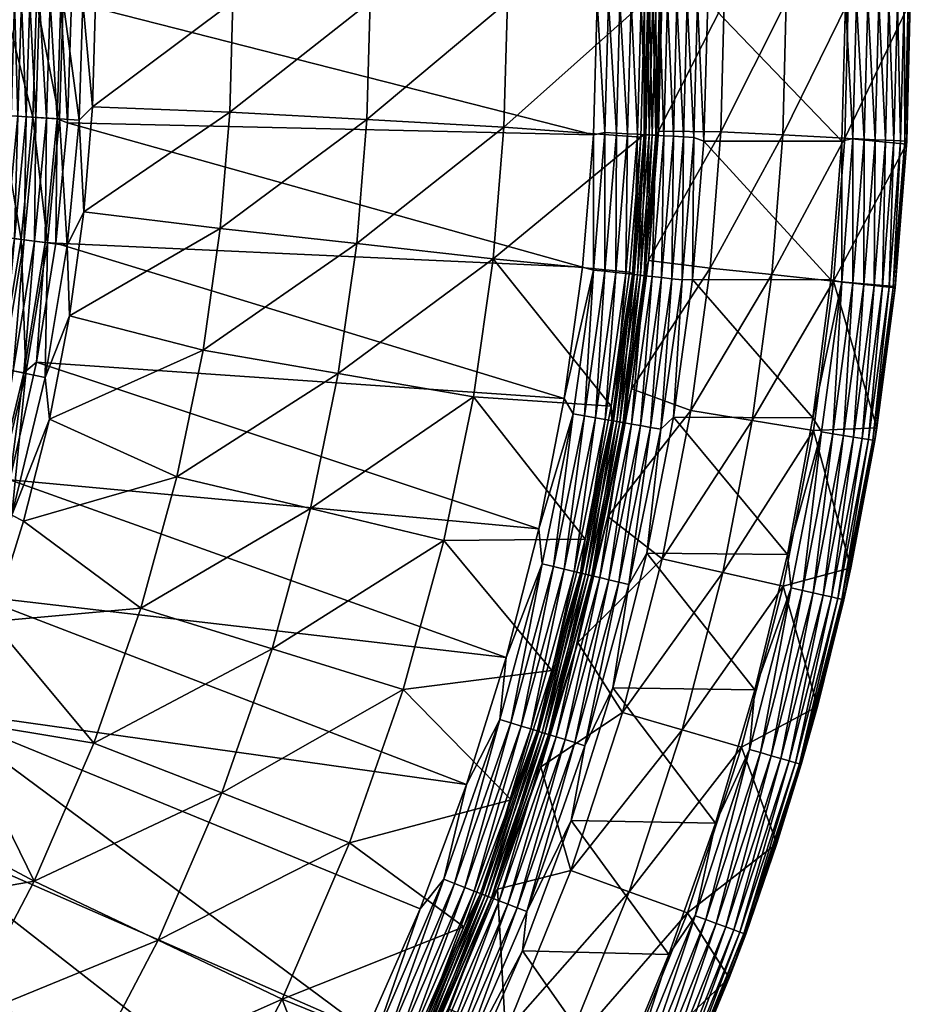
# Model space of a CAD drawing. Header units: inches. Extents: x -210 to 210, y -210 to 210.
# Tile 30 of 52: x 141 to 210, y -77 to -1. Entities that reach past the tile are written whole.
import ezdxf

# ---------------------------------------------------------------- set-up
doc = ezdxf.new("R2010")
doc.units = ezdxf.units.IN
doc.header["$MEASUREMENT"] = 0
doc.layers.add('Layer 1', color=7, linetype='Continuous')

# ---------------------------------------------------------------- blocks, each defined once
blk = doc.blocks.new('Bucket 42 H-22')
at = {"color": 253, "true_color": 0xa4adb2}
mesh = blk.add_polyface(dxfattribs=at)
corners = [(139.451, 0, 13.269), (139.161, -8.987, 13.269), (139.869, 0, 11.614), (139.578, -9.014, 11.614), (140, 0, 10), (139.707, -9.162, 10), (138.723, 0, 14.89), (138.434, -8.941, 14.89), (138.216, -18.511, 13.269), (138.631, -18.567, 11.614), (146.865, 0, 40.331), (146.637, -8.095, 40.331), (145.883, 0, 37.316), (144.674, -18.746, 37.316), (145.598, -9.109, 37.316), (145.968, -16.148, 40.331), (142.04, -8.886, 31.659), (139.527, -8.729, 29.294), (139.8, 0, 29.294), (144.083, -9.014, 34.379), (142.318, 0, 31.659), (143.168, -18.55, 34.379), (136.912, 0, 27.397), (141.138, -18.287, 31.659), (144.365, 0, 34.379), (138.901, -17.551, 5), (139.73, -8.796, 5), (140, 0, 5), (167.973, 0, 128.249), (167.727, -9.073, 128.249), (157.189, -8.503, 84.29), (156.45, -17.437, 84.29), (157.419, 0, 84.29), (144.699, -9.318), (185.149, -10.246), (145, 0), (142.998, -18.528, 0.066), (143.912, -9.003, 0.066), (143.086, -8.952, 0.275), (141.527, -8.854, 1.155), (141.155, 0, 1.804), (140.879, -8.814, 1.804), (142.277, -8.901, 0.639), (142.177, -18.422, 0.275), (143.807, -18.559), (144.193, 0, 0.066), (140.066, 0, 4.193), (140.001, -8.759, 3.365), (140.275, 0, 3.365), (139.792, -8.746, 4.193), (138.904, -17.998, 4.193), (141.804, 0, 1.155), (140.639, 0, 2.555), (140.364, -8.781, 2.555), (139.112, -18.025, 3.365), (139.473, -18.072, 2.555), (139.984, -18.138, 1.804), (140.629, -18.221, 1.155), (142.555, 0, 0.639), (141.373, -18.318, 0.639), (143.365, 0, 0.275)]
mesh.append_faces([[corners[k] for k in face] for face in [(0, 1, 2), (3, 4, 2), (4, 3, 5), (0, 6, 7), (1, 8, 3), (7, 1, 0), (3, 9, 5), (1, 3, 2), (10, 11, 12), (13, 14, 15), (16, 17, 18), (12, 11, 14), (13, 19, 14), (20, 16, 18), (16, 19, 21), (17, 22, 18), (23, 17, 16), (19, 20, 24), (19, 16, 20), (24, 12, 14), (19, 24, 14), (15, 14, 11), (25, 26, 5), (4, 26, 27), (26, 4, 5), (28, 29, 30), (30, 29, 31), (32, 11, 10), (15, 30, 31), (11, 30, 15), (32, 30, 11), (30, 32, 28), (33, 34, 35), (36, 37, 38), (39, 40, 41), (42, 43, 38), (37, 44, 33), (33, 35, 45), (46, 47, 48), (46, 27, 49), (26, 50, 49), (51, 39, 42), (26, 49, 27), (40, 52, 41), (49, 47, 46), (47, 53, 48), (49, 54, 47), (48, 53, 52), (51, 40, 39), (53, 47, 55), (56, 41, 53), (52, 53, 41), (41, 57, 39), (51, 42, 58), (39, 59, 42), (58, 38, 60), (42, 38, 58), (37, 45, 60), (38, 37, 60), (37, 33, 45)]], dxfattribs={"color": 253})
mesh = blk.add_polyface(dxfattribs=at)
corners = [(177.428, -19.775, 172.208), (188.788, -10.418, 216.167), (187.927, -20.79, 216.167), (178.266, -9.643, 172.208), (189.08, 0, 216.167), (166.939, -18.606, 128.249), (165.522, -28.585, 128.249), (167.727, -9.073, 128.249), (178.526, 0, 172.208), (167.973, 0, 128.249), (184.306, -20.419), (143.807, -18.559), (182.906, -30.519), (185.149, -10.246), (185.434, 0), (145, 0), (144.699, -9.318), (187.759, -10.157, 0.729), (188.53, -10.198, 1.308), (188.033, 0, 0.729), (188.773, -21.04, 2.836), (189.664, -10.26, 2.836), (189.176, -10.233, 2.025), (189.089, -21.075, 3.693), (189.982, -10.277, 3.693), (189.374, -19.907, 4.547), (190.157, -9.97, 4.547), (190.26, 0, 3.693), (190.413, 0, 4.547), (186.299, 0, 0.075), (186.027, -10.063, 0.075), (189.941, 0, 2.836), (189.452, 0, 2.025), (185.152, -20.636, 0.075), (186.908, -10.111, 0.315), (187.181, 0, 0.315), (188.806, 0, 1.308), (186.029, -20.734, 0.315), (186.876, -20.828, 0.729), (187.644, -20.914, 1.308), (188.286, -20.985, 2.025), (189.939, -10.274, 218.335), (190.217, 0, 218.335), (190.568, -10.308, 218.927), (188.16, -20.971, 216.921), (189.049, -10.226, 216.921), (189.428, -10.247, 217.655), (188.538, -21.013, 217.655), (189.705, 0, 217.655), (189.672, -21.14, 218.927), (190.389, -21.22, 219.401), (189.046, -21.07, 218.335), (189.325, 0, 216.921)]
mesh.append_faces([[corners[k] for k in face] for face in [(0, 1, 2), (3, 4, 1), (5, 0, 6), (3, 0, 5), (7, 8, 3), (3, 8, 4), (0, 3, 1), (7, 9, 8), (5, 7, 3), (10, 11, 12), (13, 14, 15), (16, 10, 13), (17, 18, 19), (20, 21, 22), (23, 24, 21), (24, 23, 25), (24, 26, 27), (26, 28, 27), (29, 14, 30), (21, 31, 32), (13, 30, 14), (33, 30, 13), (34, 35, 29), (17, 19, 35), (10, 33, 13), (30, 34, 29), (35, 34, 17), (36, 22, 32), (33, 37, 30), (30, 37, 34), (34, 37, 38), (34, 38, 17), (19, 18, 36), (17, 38, 39), (17, 39, 18), (18, 22, 36), (18, 39, 40), (18, 40, 22), (21, 20, 23), (22, 21, 32), (27, 31, 24), (40, 20, 22), (31, 21, 24), (24, 25, 26), (41, 42, 43), (1, 44, 2), (1, 45, 44), (45, 46, 47), (45, 1, 4), (41, 48, 42), (49, 43, 50), (49, 51, 41), (43, 49, 41), (46, 52, 48), (51, 47, 46), (46, 41, 51), (41, 46, 48), (44, 45, 47), (45, 52, 46), (52, 45, 4)]], dxfattribs={"color": 253})
mesh = blk.add_polyface(dxfattribs=at)
corners = [(193.644, -10.715, 220), (193.942, 0, 220), (204.241, -10.735, 220), (203.402, -21.401, 220), (204.525, 0, 220), (209.504, 0, 214.547), (204.463, -10.492, 162.047), (209.212, -10.967, 214.547), (199.696, -10.248, 109.547), (199.959, 0, 109.547), (194.93, -10.003, 57.047), (194.108, -20.489, 57.047), (190.413, 0, 4.547), (190.157, -9.97, 4.547), (195.186, 0, 57.047), (203.6, -21.491, 162.047), (198.854, -20.99, 109.547), (204.732, 0, 162.047), (189.374, -19.907, 4.547), (205.969, -10.569, 219.697), (206.24, 0, 219.697), (206.818, -10.613, 219.292), (205.101, -21.65, 219.697), (205.1, -10.525, 219.928), (207.09, 0, 219.292), (207.596, -10.653, 218.717), (207.87, 0, 218.717), (208.255, -10.687, 217.995), (209.234, -10.737, 215.396), (209.509, 0, 215.396), (208.352, -21.89, 214.547), (209.357, 0, 216.283), (208.529, 0, 217.995), (209.031, 0, 217.166), (208.756, -10.713, 217.166), (209.082, -10.729, 216.283), (208.352, -21.993, 215.396), (208.201, -21.977, 216.283), (205.37, 0, 219.928), (207.876, -21.942, 217.166), (207.377, -21.89, 217.995), (206.721, -21.821, 218.717), (205.946, -21.739, 219.292), (204.235, -21.558, 219.928), (190.568, -10.308, 218.927), (190.846, 0, 218.927), (191.288, -10.347, 219.401), (192.762, -21.359, 220), (192.869, -10.433, 219.937), (193.151, 0, 219.937), (192.349, 0, 219.739), (191.568, 0, 219.401), (192.068, -10.39, 219.739), (190.217, 0, 218.335), (191.963, -21.395, 219.937), (191.165, -21.306, 219.739), (190.389, -21.22, 219.401)]
mesh.append_faces([[corners[k] for k in face] for face in [(0, 1, 2), (3, 0, 2), (2, 1, 4), (5, 6, 7), (8, 9, 10), (8, 10, 11), (12, 13, 14), (15, 6, 16), (11, 16, 8), (17, 8, 6), (17, 6, 5), (6, 15, 7), (10, 18, 11), (9, 8, 17), (8, 16, 6), (10, 13, 18), (10, 14, 13), (14, 10, 9), (19, 20, 21), (19, 22, 23), (21, 24, 25), (23, 2, 4), (25, 26, 27), (7, 28, 29), (30, 28, 7), (31, 29, 28), (7, 29, 5), (32, 33, 34), (31, 28, 35), (33, 35, 34), (36, 35, 28), (35, 33, 31), (27, 32, 34), (32, 27, 26), (35, 37, 34), (38, 20, 19), (25, 24, 26), (27, 34, 39), (20, 24, 21), (27, 40, 25), (21, 25, 41), (42, 19, 21), (2, 23, 43), (23, 38, 19), (38, 23, 4), (44, 45, 46), (0, 47, 48), (0, 48, 49), (0, 49, 1), (50, 49, 48), (51, 50, 52), (50, 48, 52), (53, 45, 44), (54, 55, 52), (54, 52, 48), (51, 46, 45), (56, 46, 55), (46, 52, 55), (52, 46, 51), (56, 44, 46)]], dxfattribs={"color": 253})
mesh = blk.add_polyface(dxfattribs=at)
corners = [(139.578, -9.014, 11.614), (138.216, -18.511, 13.269), (138.631, -18.567, 11.614), (138.807, -18.279, 10), (139.707, -9.162, 10), (144.674, -18.746, 37.316), (143.168, -18.55, 34.379), (144.083, -9.014, 34.379), (138.641, -17.964, 29.294), (139.527, -8.729, 29.294), (141.138, -18.287, 31.659), (139.5, -28.182, 31.659), (141.506, -28.587, 34.379), (138.974, -39.081, 34.379), (142.994, -28.888, 37.316), (142.04, -8.886, 31.659), (140.436, -39.492, 37.316), (144.858, -24.16, 40.331), (145.968, -16.148, 40.331), (143.31, -32.103, 40.331), (141.324, -39.948, 40.331), (138.901, -17.551, 5), (166.939, -18.606, 128.249), (156.45, -17.437, 84.29), (167.727, -9.073, 128.249), (165.522, -28.585, 128.249), (153.121, -36.534, 84.29), (155.123, -26.789, 84.29), (163.386, -38.983, 128.249), (140.258, -36.777), (180.947, -40.543), (142.324, -27.73), (182.906, -30.519), (143.807, -18.559), (184.306, -20.419), (144.699, -9.318), (143.912, -9.003, 0.066), (142.998, -18.528, 0.066), (138.904, -17.998, 4.193), (139.73, -8.796, 5), (139.112, -18.025, 3.365), (139.792, -8.746, 4.193), (142.177, -18.422, 0.275), (143.086, -8.952, 0.275), (139.473, -18.072, 2.555), (140.001, -8.759, 3.365), (137.854, -27.849, 2.555), (139.984, -18.138, 1.804), (140.364, -8.781, 2.555), (138.36, -27.951, 1.804), (140.879, -8.814, 1.804), (140.629, -18.221, 1.155), (138.996, -28.08, 1.155), (137.232, -38.591, 0.639), (139.732, -28.229, 0.639), (141.373, -18.318, 0.639), (141.527, -8.854, 1.155), (140.527, -28.389, 0.275), (138.012, -38.811, 0.275), (141.338, -28.553, 0.066), (142.277, -8.901, 0.639), (138.809, -39.035, 0.066)]
mesh.append_faces([[corners[k] for k in face] for face in [(0, 1, 2), (2, 3, 4), (5, 6, 7), (8, 9, 10), (11, 10, 12), (11, 8, 10), (12, 10, 6), (13, 11, 12), (6, 14, 12), (6, 10, 15), (5, 14, 6), (12, 16, 13), (16, 12, 14), (17, 5, 18), (19, 14, 17), (14, 5, 17), (20, 16, 19), (16, 14, 19), (4, 3, 21), (22, 23, 24), (25, 26, 27), (28, 26, 25), (22, 27, 23), (25, 27, 22), (19, 26, 20), (17, 27, 19), (27, 26, 19), (18, 23, 17), (23, 27, 17), (29, 30, 31), (31, 32, 33), (33, 34, 35), (33, 36, 37), (21, 38, 39), (40, 41, 38), (42, 37, 43), (40, 44, 45), (40, 46, 44), (44, 47, 48), (44, 46, 49), (44, 49, 47), (50, 47, 51), (47, 49, 52), (53, 54, 52), (47, 52, 51), (51, 55, 56), (51, 52, 54), (55, 54, 57), (51, 54, 55), (57, 42, 55), (58, 57, 54), (59, 42, 57), (55, 42, 60), (59, 37, 42), (61, 57, 58), (61, 59, 57), (37, 31, 33), (59, 31, 37), (59, 29, 31), (61, 29, 59)]], dxfattribs={"color": 253})
mesh = blk.add_polyface(dxfattribs=at)
corners = [(203.402, -21.401, 220), (192.762, -21.359, 220), (193.644, -10.715, 220), (202.007, -31.997, 220), (191.293, -31.94, 220), (200.057, -42.517, 220), (189.248, -42.409, 220), (195.082, -43.893, 109.547), (202.057, -32.983, 162.047), (197.347, -32.214, 109.547), (206.923, -32.768, 214.547), (203.6, -21.491, 162.047), (204.926, -43.544, 214.547), (198.854, -20.99, 109.547), (208.352, -21.89, 214.547), (209.212, -10.967, 214.547), (190.425, -42.846, 57.047), (192.637, -31.445, 57.047), (194.108, -20.489, 57.047), (189.374, -19.907, 4.547), (188.071, -29.784, 4.547), (203.933, -45.885, 217.166), (205.805, -33.595, 217.995), (206.301, -33.676, 217.166), (204.235, -21.558, 219.928), (204.241, -10.735, 220), (206.772, -33.753, 215.396), (208.352, -21.993, 215.396), (209.234, -10.737, 215.396), (209.082, -10.729, 216.283), (208.201, -21.977, 216.283), (206.623, -33.728, 216.283), (204.399, -45.99, 215.396), (207.876, -21.942, 217.166), (204.251, -45.957, 216.283), (208.756, -10.713, 217.166), (207.377, -21.89, 217.995), (208.255, -10.687, 217.995), (203.443, -45.775, 217.995), (205.154, -33.488, 218.717), (206.721, -21.821, 218.717), (207.596, -10.653, 218.717), (202.8, -45.63, 218.717), (204.385, -33.363, 219.292), (205.946, -21.739, 219.292), (206.818, -10.613, 219.292), (203.546, -33.226, 219.697), (202.687, -33.086, 219.928), (202.039, -45.459, 219.292), (205.101, -21.65, 219.697), (205.969, -10.569, 219.697), (205.1, -10.525, 219.928), (201.21, -45.272, 219.697), (191.963, -21.395, 219.937), (190.334, -32.87, 219.937), (192.869, -10.433, 219.937), (191.165, -21.306, 219.739), (189.543, -32.734, 219.739), (190.389, -21.22, 219.401)]
mesh.append_faces([[corners[k] for k in face] for face in [(0, 1, 2), (3, 4, 1), (4, 5, 6), (5, 4, 3), (3, 1, 0), (7, 8, 9), (10, 11, 8), (12, 10, 8), (11, 13, 9), (11, 10, 14), (15, 11, 14), (11, 9, 8), (16, 9, 17), (16, 7, 9), (17, 13, 18), (17, 9, 13), (18, 19, 20), (17, 18, 20), (21, 22, 23), (24, 0, 25), (26, 10, 12), (10, 26, 27), (27, 14, 10), (27, 28, 14), (29, 27, 30), (31, 30, 26), (26, 32, 31), (26, 30, 27), (33, 30, 31), (31, 34, 23), (33, 35, 30), (23, 33, 31), (36, 23, 22), (36, 37, 33), (38, 39, 22), (23, 36, 33), (40, 22, 39), (40, 41, 36), (42, 43, 39), (22, 40, 36), (40, 44, 45), (43, 44, 39), (24, 46, 47), (46, 43, 48), (39, 44, 40), (44, 49, 50), (46, 49, 43), (24, 47, 3), (43, 49, 44), (24, 51, 49), (47, 46, 52), (0, 24, 3), (24, 49, 46), (47, 5, 3), (4, 53, 1), (54, 53, 4), (53, 55, 1), (56, 53, 54), (57, 56, 54), (57, 58, 56)]], dxfattribs={"color": 253})
mesh = blk.add_polyface(dxfattribs=at)
corners = [(173.652, -41.433, 172.208), (175.922, -30.381, 172.208), (184.503, -41.333, 216.167), (187.927, -20.79, 216.167), (186.499, -31.116, 216.167), (177.428, -19.775, 172.208), (163.386, -38.983, 128.249), (165.522, -28.585, 128.249), (180.947, -40.543), (182.906, -30.519), (142.324, -27.73), (192.637, -31.445, 57.047), (188.071, -29.784, 4.547), (186.257, -39.59, 4.547), (190.425, -42.846, 57.047), (183.581, -31.704, 0.075), (182.07, -43.441, 0.315), (184.451, -31.854, 0.315), (181.212, -43.237, 0.075), (185.152, -20.636, 0.075), (184.306, -20.419), (182.899, -43.639, 0.729), (185.291, -31.999, 0.729), (186.029, -20.734, 0.315), (183.651, -43.818, 1.308), (186.052, -32.131, 1.308), (186.876, -20.828, 0.729), (184.279, -43.968, 2.025), (186.689, -32.241, 2.025), (187.644, -20.914, 1.308), (188.286, -20.985, 2.025), (187.171, -32.324, 2.836), (188.773, -21.04, 2.836), (184.755, -44.082, 2.836), (187.485, -32.378, 3.693), (189.089, -21.075, 3.693), (185.065, -44.156, 3.693), (189.374, -19.907, 4.547), (188.774, -32.601, 219.401), (189.543, -32.734, 219.739), (187.097, -44.641, 219.739), (191.293, -31.94, 220), (189.248, -42.409, 220), (190.334, -32.87, 219.937), (187.878, -44.827, 219.937), (186.564, -32.219, 216.921), (188.16, -20.971, 216.921), (186.938, -32.284, 217.655), (190.389, -21.22, 219.401), (186.338, -44.459, 219.401), (188.062, -32.478, 218.927), (189.672, -21.14, 218.927), (185.635, -44.292, 218.927), (187.442, -32.371, 218.335), (189.046, -21.07, 218.335), (185.023, -44.146, 218.335), (188.538, -21.013, 217.655), (184.525, -44.027, 217.655), (184.156, -43.939, 216.921)]
mesh.append_faces([[corners[k] for k in face] for face in [(0, 1, 2), (3, 4, 5), (1, 4, 2), (6, 7, 1), (4, 1, 5), (6, 1, 0), (7, 5, 1), (8, 9, 10), (11, 12, 13), (14, 11, 13), (15, 16, 17), (18, 15, 8), (9, 8, 15), (15, 19, 9), (19, 20, 9), (17, 19, 15), (16, 15, 18), (17, 21, 22), (19, 17, 23), (22, 23, 17), (21, 17, 16), (22, 24, 25), (23, 22, 26), (26, 22, 25), (24, 22, 21), (27, 28, 25), (26, 25, 29), (29, 25, 28), (25, 24, 27), (30, 28, 31), (29, 28, 30), (31, 32, 30), (28, 33, 31), (34, 32, 31), (34, 35, 32), (36, 34, 31), (35, 12, 37), (34, 12, 35), (34, 13, 12), (34, 36, 13), (38, 39, 40), (41, 42, 43), (43, 44, 39), (45, 46, 47), (48, 39, 38), (49, 50, 38), (51, 38, 50), (52, 53, 50), (38, 51, 48), (53, 54, 50), (47, 53, 55), (50, 54, 51), (47, 56, 53), (46, 45, 4), (53, 56, 54), (45, 47, 57), (3, 46, 4), (46, 56, 47), (45, 2, 4), (58, 2, 45)]], dxfattribs={"color": 253})
mesh = blk.add_polyface(dxfattribs=at)
corners = [(170.513, -52.885, 172.208), (181.945, -51.433, 216.167), (178.831, -61.381, 216.167), (166.4, -64.674, 172.208), (173.652, -41.433, 172.208), (184.503, -41.333, 216.167), (160.433, -49.758, 128.249), (187.379, -54.652, 57.047), (183.933, -49.281, 4.547), (181.104, -58.838, 4.547), (183.396, -66.809, 57.047), (180.949, -56.121, 2.025), (181.416, -56.266, 2.836), (184.279, -43.968, 2.025), (181.212, -43.237, 0.075), (180.947, -40.543), (178.445, -50.427), (175.394, -60.188), (177.937, -55.187, 0.075), (173.645, -67.489, 0.075), (178.78, -55.449, 0.315), (182.07, -43.441, 0.315), (174.467, -67.809, 0.315), (179.594, -55.701, 0.729), (182.899, -43.639, 0.729), (175.261, -68.118, 0.729), (180.331, -55.93, 1.308), (183.651, -43.818, 1.308), (175.981, -68.398, 1.308), (176.584, -68.632, 2.025), (186.689, -32.241, 2.025), (184.755, -44.082, 2.836), (177.04, -68.809, 2.836), (185.065, -44.156, 3.693), (187.171, -32.324, 2.836), (181.721, -56.361, 3.693), (177.337, -68.924, 3.693), (186.257, -39.59, 4.547), (183.435, -62.966, 220), (184.482, -57.217, 219.937), (186.627, -52.762, 220), (187.097, -44.641, 219.739), (183.716, -56.979, 219.739), (180.032, -69.972, 219.937), (186.338, -44.459, 219.401), (182.97, -56.748, 219.401), (179.284, -69.681, 219.739), (185.635, -44.292, 218.927), (178.556, -69.398, 219.401), (182.28, -56.534, 218.927), (185.023, -44.146, 218.335), (181.679, -56.348, 218.335), (177.883, -69.137, 218.927), (187.442, -32.371, 218.335), (184.525, -44.027, 217.655), (181.19, -56.196, 217.655), (177.296, -68.909, 218.335), (186.938, -32.284, 217.655), (184.156, -43.939, 216.921), (186.564, -32.219, 216.921), (180.828, -56.084, 216.921), (176.819, -68.723, 217.655), (176.466, -68.586, 216.921)]
mesh.append_faces([[corners[k] for k in face] for face in [(0, 1, 2), (2, 3, 0), (1, 0, 4), (4, 5, 1), (6, 4, 0), (7, 8, 9), (10, 7, 9), (11, 12, 13), (14, 15, 16), (17, 18, 16), (19, 18, 17), (14, 16, 18), (14, 20, 21), (18, 22, 20), (20, 14, 18), (21, 23, 24), (20, 25, 23), (21, 20, 23), (24, 26, 27), (28, 26, 23), (24, 23, 26), (27, 11, 13), (29, 11, 26), (27, 26, 11), (30, 13, 31), (13, 12, 31), (32, 12, 11), (33, 34, 31), (35, 31, 12), (35, 33, 31), (9, 35, 36), (12, 36, 35), (33, 8, 37), (35, 9, 8), (33, 35, 8), (38, 39, 40), (41, 39, 42), (42, 39, 43), (44, 41, 42), (45, 42, 46), (42, 45, 44), (47, 44, 45), (48, 49, 45), (45, 49, 47), (50, 47, 49), (51, 49, 52), (47, 50, 53), (49, 51, 50), (54, 50, 51), (55, 51, 56), (54, 57, 50), (51, 55, 54), (54, 58, 59), (55, 60, 58), (58, 54, 55), (60, 55, 61), (58, 1, 5), (60, 1, 58), (60, 2, 1), (60, 62, 2)]], dxfattribs={"color": 253})
mesh = blk.add_polyface(dxfattribs=at)
corners = [(189.248, -42.409, 220), (197.563, -52.907, 220), (186.627, -52.762, 220), (183.435, -62.966, 220), (194.523, -63.176, 220), (200.057, -42.517, 220), (202.364, -54.208, 214.547), (199.738, -44.941, 162.047), (196.542, -57.325, 162.047), (199.246, -64.728, 214.547), (204.926, -43.544, 214.547), (202.057, -32.983, 162.047), (187.881, -68.442, 109.547), (191.96, -55.988, 109.547), (195.082, -43.893, 109.547), (183.396, -66.809, 57.047), (187.379, -54.652, 57.047), (190.425, -42.846, 57.047), (186.257, -39.59, 4.547), (183.933, -49.281, 4.547), (201.129, -58.663, 215.396), (206.623, -33.728, 216.283), (204.399, -45.99, 215.396), (204.251, -45.957, 216.283), (206.772, -33.753, 215.396), (203.933, -45.885, 217.166), (206.301, -33.676, 217.166), (200.983, -58.62, 216.283), (196.854, -71.711, 215.396), (200.67, -58.529, 217.166), (196.712, -71.659, 216.283), (203.443, -45.775, 217.995), (200.188, -58.388, 217.995), (196.405, -71.548, 217.166), (205.805, -33.595, 217.995), (202.8, -45.63, 218.717), (195.933, -71.376, 217.995), (199.555, -58.203, 218.717), (205.154, -33.488, 218.717), (202.039, -45.459, 219.292), (198.807, -57.985, 219.292), (195.314, -71.15, 218.717), (204.385, -33.363, 219.292), (201.21, -45.272, 219.697), (197.991, -57.747, 219.697), (194.582, -70.883, 219.292), (203.546, -33.226, 219.697), (200.361, -45.081, 219.928), (202.687, -33.086, 219.928), (197.155, -57.504, 219.928), (193.783, -70.592, 219.697), (184.482, -57.217, 219.937), (187.878, -44.827, 219.937), (190.334, -32.87, 219.937), (187.097, -44.641, 219.739), (189.543, -32.734, 219.739), (186.338, -44.459, 219.401), (188.774, -32.601, 219.401), (185.635, -44.292, 218.927), (188.062, -32.478, 218.927)]
mesh.append_faces([[corners[k] for k in face] for face in [(0, 1, 2), (3, 2, 4), (4, 2, 1), (1, 0, 5), (6, 7, 8), (6, 8, 9), (10, 11, 7), (7, 6, 10), (12, 8, 13), (7, 14, 13), (7, 13, 8), (11, 14, 7), (15, 13, 16), (16, 14, 17), (16, 13, 14), (17, 18, 19), (16, 17, 19), (20, 6, 9), (21, 22, 23), (22, 10, 6), (20, 22, 6), (24, 10, 22), (25, 26, 23), (23, 20, 27), (23, 22, 20), (27, 20, 28), (27, 29, 25), (25, 23, 27), (29, 27, 30), (31, 25, 29), (32, 29, 33), (25, 31, 34), (29, 32, 31), (35, 31, 32), (36, 37, 32), (31, 35, 38), (32, 37, 35), (39, 35, 37), (40, 37, 41), (35, 39, 42), (37, 40, 39), (43, 39, 40), (44, 40, 45), (43, 46, 39), (40, 44, 43), (43, 47, 48), (44, 49, 47), (47, 43, 44), (49, 44, 50), (47, 5, 48), (47, 1, 5), (49, 1, 47), (49, 4, 1), (51, 52, 2), (0, 2, 52), (53, 0, 52), (54, 55, 52), (54, 52, 51), (54, 56, 57), (56, 58, 59)]], dxfattribs={"color": 253})
mesh = blk.add_polyface(dxfattribs=at)
corners = [(133.174, -38.842, 14.89), (129.523, -49.675, 14.89), (133.873, -39.046, 13.269), (125.945, -48.303, 18.723), (130.936, -38.19, 17.691), (129.495, -37.769, 18.723), (132.183, -38.553, 16.392), (127.347, -48.841, 17.691), (128.56, -49.306, 16.392), (130.203, -49.936, 13.269), (134.274, -39.163, 11.614), (130.594, -50.086, 11.614), (132.578, -45.002, 10), (129.358, -53.57, 10), (135.235, -36.234, 10), (128.45, -47.386, 27.397), (128.794, -36.218, 26.042), (131.8, -37.064, 27.397), (131.16, -48.386, 29.294), (134.58, -37.845, 29.294), (126.642, -59.209, 29.294), (136.067, -55.25, 40.331), (136.867, -50.491, 37.316), (138.909, -47.666, 40.331), (137.004, -38.527, 31.659), (133.522, -49.257, 31.659), (135.442, -49.965, 34.379), (138.974, -39.081, 34.379), (140.436, -39.492, 37.316), (141.324, -39.948, 40.331), (133.156, -43.261, 5), (130.181, -51.535, 5), (135.606, -34.817, 5), (173.652, -41.433, 172.208), (160.433, -49.758, 128.249), (163.386, -38.983, 128.249), (146.726, -57.027, 84.29), (150.353, -46.632, 84.29), (153.121, -36.534, 84.29), (137.613, -45.69), (175.394, -60.188), (178.445, -50.427), (180.947, -40.543), (140.258, -36.777), (131.409, -48.478, 4.193), (134.836, -37.917, 4.193), (131.605, -48.55, 3.365), (135.037, -37.974, 3.365), (127.072, -59.41, 3.365), (131.947, -48.676, 2.555), (135.387, -38.073, 2.555), (132.431, -48.855, 1.804), (135.884, -38.212, 1.804), (133.04, -49.079, 1.155), (136.509, -38.388, 1.155), (133.744, -49.339, 0.639), (137.232, -38.591, 0.639), (134.505, -49.62, 0.275), (138.012, -38.811, 0.275), (135.281, -49.906, 0.066), (138.809, -39.035, 0.066), (134.398, -54.422)]
mesh.append_faces([[corners[k] for k in face] for face in [(0, 1, 2), (3, 4, 5), (6, 7, 8), (7, 6, 4), (0, 8, 1), (0, 6, 8), (2, 1, 9), (9, 10, 2), (11, 10, 9), (12, 11, 13), (14, 10, 12), (10, 11, 12), (15, 16, 17), (18, 17, 19), (18, 20, 15), (17, 18, 15), (21, 22, 23), (24, 25, 19), (19, 25, 18), (25, 24, 26), (26, 24, 27), (27, 22, 26), (28, 22, 27), (28, 29, 23), (22, 28, 23), (30, 12, 31), (13, 31, 12), (30, 32, 14), (14, 12, 30), (33, 34, 35), (34, 36, 37), (35, 37, 38), (34, 37, 35), (29, 37, 23), (37, 36, 23), (38, 37, 29), (39, 40, 41), (42, 43, 41), (39, 41, 43), (30, 44, 45), (44, 30, 31), (45, 32, 30), (46, 45, 44), (46, 47, 45), (48, 46, 44), (49, 50, 47), (49, 47, 46), (50, 51, 52), (51, 50, 49), (52, 53, 54), (53, 52, 51), (55, 56, 54), (54, 53, 55), (56, 55, 57), (56, 57, 58), (59, 58, 57), (59, 60, 58), (60, 39, 43), (59, 61, 39), (60, 59, 39)]], dxfattribs={"color": 253})
mesh = blk.add_polyface(dxfattribs=at)
corners = [(128.923, -60.276, 31.659), (131.16, -48.386, 29.294), (133.522, -49.257, 31.659), (126.642, -59.209, 29.294), (130.777, -61.143, 34.379), (135.442, -49.965, 34.379), (132.153, -61.786, 37.316), (136.867, -50.491, 37.316), (126.164, -73.243, 37.316), (132.819, -62.654, 40.331), (136.067, -55.25, 40.331), (129.163, -69.878, 40.331), (129.358, -53.57, 10), (126.688, -59.611, 5), (130.181, -51.535, 5), (161.204, -76.713, 172.208), (170.995, -80.674, 216.167), (166.289, -89.976, 216.167), (154.821, -88.893, 172.208), (142.145, -67.643, 84.29), (146.726, -57.027, 84.29), (145.669, -83.638, 128.249), (151.674, -72.178, 128.249), (166.4, -64.674, 172.208), (156.563, -60.85, 128.249), (170.513, -52.885, 172.208), (160.433, -49.758, 128.249), (129.76, -89.124, 84.29), (136.517, -78.383, 84.29), (125.118, -76.884, 40.331), (138.909, -47.666, 40.331), (157.971, -97.114), (163.082, -88.261), (126.328, -71.176), (167.692, -79.153), (130.628, -62.936), (175.394, -60.188), (137.613, -45.69), (134.398, -54.422), (171.81, -69.76), (121.517, -79.111), (131.409, -48.478, 4.193), (126.883, -59.322, 4.193), (127.402, -59.565, 2.555), (131.947, -48.676, 2.555), (131.605, -48.55, 3.365), (127.87, -59.783, 1.804), (132.431, -48.855, 1.804), (128.458, -60.058, 1.155), (133.04, -49.079, 1.155), (129.138, -60.376, 0.639), (133.744, -49.339, 0.639), (129.872, -60.719, 0.275), (134.505, -49.62, 0.275), (130.622, -61.07, 0.066), (135.281, -49.906, 0.066), (161.562, -92.763, 0.075), (168.222, -80.053, 0.075), (163.066, -93.627, 0.729), (169.789, -80.799, 0.729), (169.019, -80.432, 0.315), (162.327, -93.202, 0.315)]
mesh.append_faces([[corners[k] for k in face] for face in [(0, 1, 2), (1, 0, 3), (0, 2, 4), (4, 2, 5), (5, 6, 4), (6, 5, 7), (6, 8, 4), (9, 6, 10), (6, 7, 10), (6, 9, 11), (8, 6, 11), (12, 13, 14), (15, 16, 17), (18, 15, 17), (19, 10, 20), (15, 21, 22), (21, 15, 18), (23, 22, 24), (15, 22, 23), (25, 24, 26), (23, 24, 25), (21, 27, 28), (22, 28, 19), (28, 22, 21), (24, 19, 20), (22, 19, 24), (24, 20, 26), (11, 28, 29), (28, 27, 29), (9, 19, 11), (19, 28, 11), (19, 9, 10), (30, 20, 10), (31, 32, 33), (34, 35, 32), (36, 37, 38), (39, 38, 34), (40, 31, 33), (33, 32, 35), (35, 34, 38), (39, 36, 38), (41, 14, 42), (43, 44, 45), (46, 47, 44), (46, 44, 43), (47, 48, 49), (47, 46, 48), (49, 50, 51), (49, 48, 50), (51, 50, 52), (51, 52, 53), (54, 53, 52), (53, 54, 55), (54, 35, 38), (55, 54, 38), (35, 54, 33), (56, 57, 32), (58, 59, 60), (57, 34, 32), (57, 61, 60)]], dxfattribs={"color": 253})
mesh = blk.add_polyface(dxfattribs=at)
corners = [(161.204, -76.713, 172.208), (175.18, -71.132, 216.167), (170.995, -80.674, 216.167), (166.4, -64.674, 172.208), (178.831, -61.381, 216.167), (178.377, -79.241, 57.047), (172.223, -91.852, 57.047), (182.739, -81.178, 109.547), (169.669, -86.444, 4.547), (173.962, -77.444, 4.547), (177.775, -68.239, 4.547), (168.222, -80.053, 0.075), (173.645, -67.489, 0.075), (171.81, -69.76), (175.394, -60.188), (167.692, -79.153), (169.019, -80.432, 0.315), (174.467, -67.809, 0.315), (177.937, -55.187, 0.075), (169.789, -80.799, 0.729), (175.261, -68.118, 0.729), (178.78, -55.449, 0.315), (170.486, -81.13, 1.308), (175.981, -68.398, 1.308), (163.736, -94.011, 1.308), (179.594, -55.701, 0.729), (171.07, -81.408, 2.025), (176.584, -68.632, 2.025), (164.297, -94.333, 2.025), (180.331, -55.93, 1.308), (171.511, -81.618, 2.836), (177.04, -68.809, 2.836), (164.721, -94.577, 2.836), (171.799, -81.755, 3.693), (177.337, -68.924, 3.693), (164.997, -94.735, 3.693), (176.466, -68.586, 216.921), (171.298, -81.517, 217.655), (170.955, -81.354, 216.921), (179.679, -72.996, 220), (175.379, -82.795, 220), (174.41, -82.998, 219.937), (172.98, -82.317, 219.401), (173.685, -82.653, 219.739), (166.809, -95.775, 219.739), (180.032, -69.972, 219.937), (170.552, -92.331, 220), (179.284, -69.681, 219.739), (167.505, -96.175, 219.937), (178.556, -69.398, 219.401), (177.883, -69.137, 218.927), (166.132, -95.387, 219.401), (172.328, -82.007, 218.927), (177.296, -68.909, 218.335), (171.76, -81.737, 218.335), (165.506, -95.027, 218.927), (176.819, -68.723, 217.655), (164.96, -94.714, 218.335), (180.828, -56.084, 216.921), (164.516, -94.459, 217.655), (166.289, -89.976, 216.167)]
mesh.append_faces([[corners[k] for k in face] for face in [(0, 1, 2), (3, 4, 1), (3, 1, 0), (5, 6, 7), (5, 8, 6), (5, 9, 8), (5, 10, 9), (11, 12, 13), (13, 12, 14), (11, 13, 15), (16, 17, 12), (17, 18, 12), (16, 12, 11), (17, 19, 20), (20, 21, 17), (19, 17, 16), (20, 22, 23), (24, 22, 19), (23, 25, 20), (22, 20, 19), (26, 27, 23), (22, 28, 26), (29, 23, 27), (26, 23, 22), (27, 26, 30), (27, 30, 31), (26, 32, 30), (33, 31, 30), (33, 34, 31), (30, 35, 33), (34, 9, 10), (33, 8, 9), (34, 33, 9), (33, 35, 8), (36, 37, 38), (39, 40, 41), (42, 43, 44), (45, 39, 41), (40, 46, 41), (41, 43, 47), (41, 47, 45), (43, 41, 48), (49, 47, 43), (49, 43, 42), (42, 50, 49), (51, 52, 42), (42, 52, 50), (52, 53, 50), (54, 52, 55), (52, 54, 53), (56, 53, 54), (37, 54, 57), (37, 56, 54), (56, 36, 58), (1, 36, 38), (37, 36, 56), (38, 37, 59), (36, 1, 4), (38, 2, 1), (38, 60, 2)]], dxfattribs={"color": 253})
mesh = blk.add_polyface(dxfattribs=at)
corners = [(183.435, -62.966, 220), (190.948, -73.271, 220), (179.679, -72.996, 220), (186.84, -83.193, 220), (175.379, -82.795, 220), (182.23, -92.857, 220), (194.523, -63.176, 220), (191.391, -85.194, 214.547), (195.587, -75.06, 214.547), (187.101, -83.116, 162.047), (199.246, -64.728, 214.547), (192.365, -70.076, 162.047), (196.542, -57.325, 162.047), (186.668, -95.098, 214.547), (176.434, -94.098, 109.547), (182.739, -81.178, 109.547), (187.881, -68.442, 109.547), (178.377, -79.241, 57.047), (183.396, -66.809, 57.047), (191.96, -55.988, 109.547), (177.775, -68.239, 4.547), (181.104, -58.838, 4.547), (191.467, -85.056, 215.396), (191.328, -84.994, 216.283), (196.712, -71.659, 216.283), (196.854, -71.711, 215.396), (201.129, -58.663, 215.396), (200.983, -58.62, 216.283), (196.405, -71.548, 217.166), (200.67, -58.529, 217.166), (191.03, -84.861, 217.166), (195.933, -71.376, 217.995), (200.188, -58.388, 217.995), (190.571, -84.658, 217.995), (195.314, -71.15, 218.717), (199.555, -58.203, 218.717), (189.969, -84.39, 218.717), (194.582, -70.883, 219.292), (198.807, -57.985, 219.292), (189.257, -84.074, 219.292), (193.783, -70.592, 219.697), (197.991, -57.747, 219.697), (188.48, -83.728, 219.697), (192.965, -70.294, 219.928), (197.155, -57.504, 219.928), (187.684, -83.375, 219.928), (181.977, -97.054, 219.697), (181.416, -56.266, 2.836), (177.04, -68.809, 2.836), (177.337, -68.924, 3.693), (180.949, -56.121, 2.025), (176.584, -68.632, 2.025), (180.032, -69.972, 219.937), (184.482, -57.217, 219.937), (183.716, -56.979, 219.739), (179.284, -69.681, 219.739), (182.97, -56.748, 219.401), (178.556, -69.398, 219.401), (182.28, -56.534, 218.927), (177.883, -69.137, 218.927), (177.296, -68.909, 218.335), (181.679, -56.348, 218.335), (176.819, -68.723, 217.655), (181.19, -56.196, 217.655)]
mesh.append_faces([[corners[k] for k in face] for face in [(0, 1, 2), (2, 3, 4), (5, 4, 3), (3, 2, 1), (1, 0, 6), (7, 8, 9), (10, 11, 8), (9, 8, 11), (10, 12, 11), (9, 13, 7), (14, 9, 15), (15, 11, 16), (15, 9, 11), (16, 11, 12), (17, 16, 18), (17, 15, 16), (18, 16, 19), (18, 20, 17), (18, 21, 20), (22, 23, 24), (22, 8, 7), (10, 25, 26), (25, 8, 22), (10, 8, 25), (25, 24, 27), (22, 24, 25), (24, 28, 29), (23, 30, 28), (28, 24, 23), (31, 28, 30), (32, 28, 31), (31, 30, 33), (33, 34, 31), (35, 31, 34), (34, 33, 36), (36, 37, 34), (34, 37, 38), (36, 39, 37), (40, 37, 39), (37, 40, 41), (42, 40, 39), (40, 43, 44), (42, 45, 43), (42, 43, 40), (45, 42, 46), (43, 1, 6), (44, 43, 6), (45, 3, 1), (43, 45, 1), (3, 45, 5), (47, 48, 49), (50, 51, 48), (49, 20, 21), (52, 0, 2), (52, 53, 0), (54, 52, 55), (56, 55, 57), (58, 57, 59), (59, 60, 61), (60, 62, 63)]], dxfattribs={"color": 253})

msp = doc.modelspace()

# ---------------------------------------------------------------- block references
at = {"layer": 'Layer 1'}
msp.add_blockref('Bucket 42 H-22', (0, 0), dxfattribs=at)

doc.saveas('drawing.dxf')
